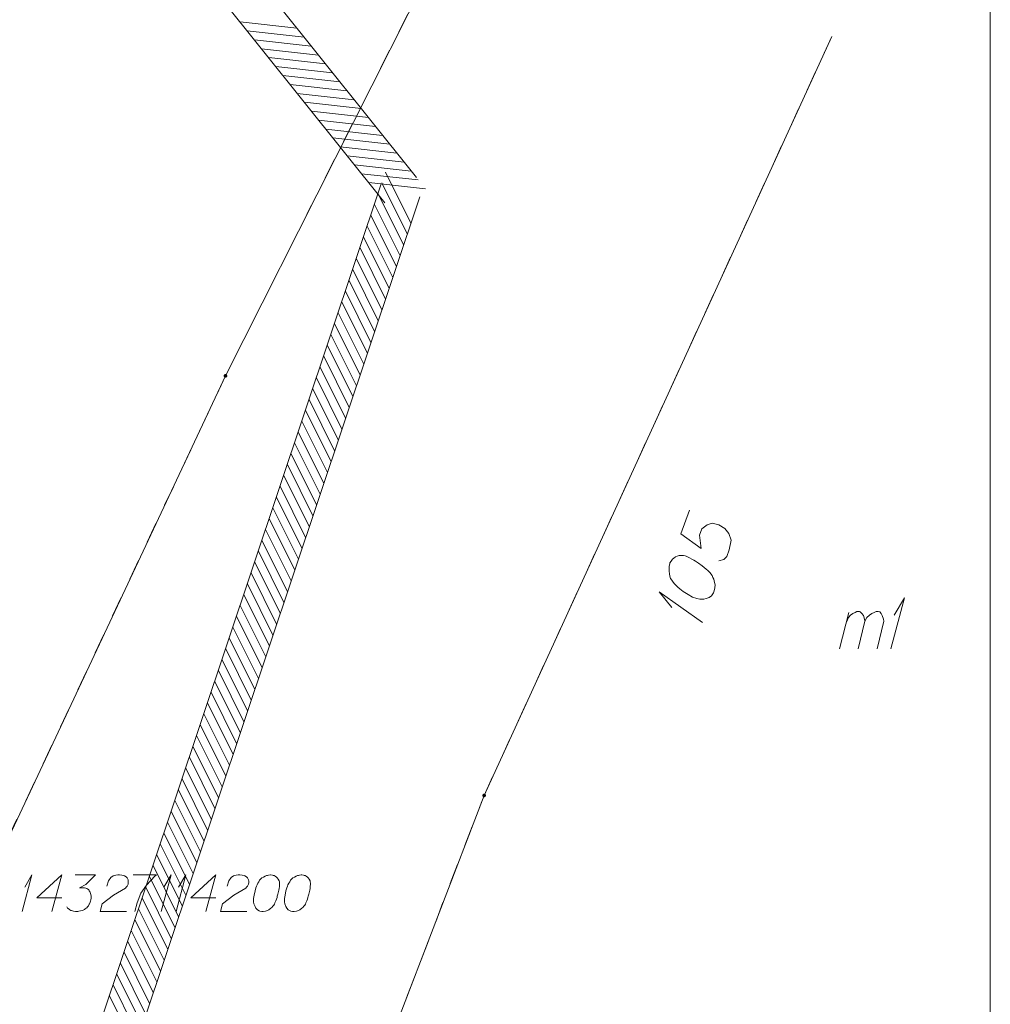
# Model space of a CAD drawing. Header units: metres. Extents: x 5555129 to 5556676, y 5635595 to 5636517.
# Tile 153 of 255: x 5555544 to 5555568, y 5636404 to 5636428. Entities that reach past the tile are written whole.
import ezdxf

# ---------------------------------------------------------------- set-up
doc = ezdxf.new("R2010")
doc.units = ezdxf.units.M
doc.header["$MEASUREMENT"] = 0
doc.linetypes.add('PRZER1-1', pattern=[2, 1, -1])
doc.layers.add('#RAMKA', color=7, linetype='Continuous', lineweight=18)
doc.layers.add('#zakres', color=7, linetype='Continuous', lineweight=18)
for name, color, linetype, lineweight, true_color in [('GEPADR', 7, 'Continuous', 18, 0x0a0909), ('GEPADR_O', 7, 'Continuous', 18, 0x0a0909), ('GEPPGD', 7, 'Continuous', 18, 0x008000), ('GESBZO_O', 7, 'Continuous', 50, 0x0a0909), ('GESDZI', 7, 'Continuous', 18, 0x0a0909), ('GESUZY', 7, 'PRZER1-1', 18, 0x008000), ('GSPPS3_O', 7, 'Continuous', 18, 0x0a0909)]:
    doc.layers.add(name, color=color, linetype=linetype, lineweight=lineweight, true_color=true_color)

# ---------------------------------------------------------------- blocks, each defined once
blk = doc.blocks.new('EPPGN')
blk.add_hatch(color=0).paths.add_polyline_path([(0, -0.09), (-0.027812, -0.085595), (-0.052901, -0.072812), (-0.072812, -0.052901), (-0.085595, -0.027812), (-0.09, 0), (-0.085595, 0.027812), (-0.072812, 0.052901), (-0.052901, 0.072812), (-0.027812, 0.085595), (0, 0.09), (0.027812, 0.085595), (0.052901, 0.072812), (0.072812, 0.052901), (0.085595, 0.027812), (0.09, 0), (0.085595, -0.027812), (0.072812, -0.052901), (0.052901, -0.072812), (0.027812, -0.085595)])
blk = doc.blocks.new('POINT_1')
blk.add_hatch(color=0).paths.add_polyline_path([(-0.000884, -0.0025), (-0.0025, -0.000884), (-0.0025, 0.000884), (0.000884, 0.0025), (0.0025, 0.000884), (0.0025, -0.000884), (0.000884, -0.0025)])
blk = doc.blocks.new('*U129')
at = {"layer": 'GESBZO_O', "color": 7, "linetype": 'ByBlock', "lineweight": 18}
for p, q in [((5555563.853, 5636412.763), (5555564.08, 5636413.658)), ((5555564.306, 5636412.763), (5555564.473, 5636413.442))]:
    blk.add_line(p, q, dxfattribs=at)
at = {"layer": 'GESBZO_O', "color": 7, "linetype": 'ByBlock', "lineweight": 18, "flags": 128}
blk.add_lwpolyline([(5555564.021, 5636413.422), (5555564.07, 5636413.53), (5555564.119, 5636413.589), (5555564.178, 5636413.629), (5555564.237, 5636413.658), (5555564.277, 5636413.678), (5555564.336, 5636413.678), (5555564.355, 5636413.668), (5555564.395, 5636413.629), (5555564.434, 5636413.58), (5555564.463, 5636413.491), (5555564.473, 5636413.442), (5555564.522, 5636413.53), (5555564.582, 5636413.589), (5555564.641, 5636413.629), (5555564.7, 5636413.658), (5555564.749, 5636413.678), (5555564.798, 5636413.678), (5555564.837, 5636413.668), (5555564.867, 5636413.629), (5555564.896, 5636413.58), (5555564.926, 5636413.491), (5555564.936, 5636413.442), (5555564.769, 5636412.763)], dxfattribs=at)
blk = doc.blocks.new('*U130')
at = {"layer": 'GESBZO_O', "color": 7, "linetype": 'ByBlock', "lineweight": 18}
for q in [(5555565.103, 5636412.763), (5555565.192, 5636413.589)]:
    blk.add_line((5555565.438, 5636414.013), q, dxfattribs=at)
blk = doc.blocks.new('*U136')
at = {"layer": 'GSPPS3_O', "color": 7, "linetype": 'ByBlock', "lineweight": 18}
for q in [(5555543.829, 5636406.33), (5555543.893, 5636406.925)]:
    blk.add_line((5555544.07, 5636407.23), q, dxfattribs=at)
blk = doc.blocks.new('*U137')
at = {"layer": 'GSPPS3_O', "color": 7, "linetype": 'ByBlock', "lineweight": 18}
for q in [(5555547.238, 5636406.33), (5555547.302, 5636406.925)]:
    blk.add_line((5555547.479, 5636407.23), q, dxfattribs=at)
blk = doc.blocks.new('*U138')
at = {"layer": 'GSPPS3_O', "color": 7, "linetype": 'ByBlock', "lineweight": 18}
for q in [(5555547.599, 5636406.33), (5555547.663, 5636406.925)]:
    blk.add_line((5555547.84, 5636407.23), q, dxfattribs=at)
blk = doc.blocks.new('*U169')
at = {"layer": 'GEPADR_O', "color": 7, "linetype": 'ByBlock', "lineweight": 18}
for q in [(5555560.491, 5636413.411), (5555559.746, 5636413.78)]:
    blk.add_line((5555559.434, 5636414.158), q, dxfattribs=at)

msp = doc.modelspace()

# ---------------------------------------------------------------- linework, layer by layer
at = {"layer": '#RAMKA', "color": 7, "linetype": 'Continuous', "lineweight": 18, "flags": 128}
msp.add_lwpolyline([(5555567.543, 5636516.686), (5555567.543, 5636373.686), (5555311.77, 5636373.686), (5555311.77, 5636516.686), (5555567.543, 5636516.686)], close=True, dxfattribs=at)
at = {"layer": '#zakres', "color": 134, "linetype": 'Continuous', "lineweight": 18}
for p, q in [((5555553.49, 5636424.312), (5555531.89, 5636451.312)), ((5555552.71, 5636423.688), (5555531.11, 5636450.688)), ((5555549.168, 5636428.122), (5555550.56, 5636427.968)), ((5555549.343, 5636427.904), (5555550.735, 5636427.749)), ((5555549.518, 5636427.685), (5555550.91, 5636427.53)), ((5555549.693, 5636427.466), (5555551.085, 5636427.312)), ((5555549.868, 5636427.248), (5555551.259, 5636427.093)), ((5555550.043, 5636427.029), (5555551.434, 5636426.874)), ((5555550.218, 5636426.81), (5555551.609, 5636426.656)), ((5555550.393, 5636426.592), (5555551.784, 5636426.437)), ((5555550.568, 5636426.373), (5555551.959, 5636426.218)), ((5555550.743, 5636426.154), (5555552.134, 5636426)), ((5555550.918, 5636425.936), (5555552.309, 5636425.781)), ((5555551.092, 5636425.717), (5555552.484, 5636425.563)), ((5555551.267, 5636425.498), (5555552.659, 5636425.344)), ((5555551.442, 5636425.28), (5555552.834, 5636425.125)), ((5555551.617, 5636425.061), (5555553.009, 5636424.907)), ((5555551.792, 5636424.843), (5555553.184, 5636424.688)), ((5555551.967, 5636424.624), (5555553.358, 5636424.469)), ((5555552.142, 5636424.405), (5555553.533, 5636424.251)), ((5555553.352, 5636423.193), (5555552.727, 5636424.446)), ((5555538.026, 5636380.569), (5555552.626, 5636424.159)), ((5555552.317, 5636424.187), (5555553.708, 5636424.032)), ((5555553.263, 5636422.928), (5555552.639, 5636424.181)), ((5555553.174, 5636422.662), (5555552.55, 5636423.915)), ((5555538.974, 5636380.251), (5555553.574, 5636423.841)), ((5555553.085, 5636422.397), (5555552.461, 5636423.65)), ((5555552.996, 5636422.131), (5555552.372, 5636423.384)), ((5555552.907, 5636421.866), (5555552.283, 5636423.119)), ((5555552.818, 5636421.6), (5555552.194, 5636422.853)), ((5555552.729, 5636421.335), (5555552.105, 5636422.588)), ((5555552.64, 5636421.069), (5555552.016, 5636422.322)), ((5555552.551, 5636420.804), (5555551.927, 5636422.057)), ((5555552.463, 5636420.538), (5555551.838, 5636421.791)), ((5555552.374, 5636420.273), (5555551.749, 5636421.526)), ((5555552.285, 5636420.007), (5555551.66, 5636421.26)), ((5555552.196, 5636419.742), (5555551.571, 5636420.995)), ((5555552.107, 5636419.476), (5555551.483, 5636420.729)), ((5555552.018, 5636419.211), (5555551.394, 5636420.464)), ((5555551.929, 5636418.945), (5555551.305, 5636420.198)), ((5555551.84, 5636418.68), (5555551.216, 5636419.933)), ((5555551.751, 5636418.414), (5555551.127, 5636419.667)), ((5555551.662, 5636418.149), (5555551.038, 5636419.402)), ((5555551.573, 5636417.883), (5555550.949, 5636419.136)), ((5555551.484, 5636417.618), (5555550.86, 5636418.871)), ((5555551.395, 5636417.352), (5555550.771, 5636418.605)), ((5555551.306, 5636417.087), (5555550.682, 5636418.34)), ((5555551.218, 5636416.821), (5555550.593, 5636418.074)), ((5555551.129, 5636416.556), (5555550.504, 5636417.809)), ((5555551.04, 5636416.29), (5555550.415, 5636417.543)), ((5555550.951, 5636416.025), (5555550.326, 5636417.278)), ((5555550.862, 5636415.759), (5555550.238, 5636417.012)), ((5555550.773, 5636415.494), (5555550.149, 5636416.747)), ((5555550.684, 5636415.228), (5555550.06, 5636416.481)), ((5555550.595, 5636414.963), (5555549.971, 5636416.216)), ((5555550.506, 5636414.697), (5555549.882, 5636415.95)), ((5555550.417, 5636414.432), (5555549.793, 5636415.685)), ((5555550.328, 5636414.166), (5555549.704, 5636415.419)), ((5555550.239, 5636413.901), (5555549.615, 5636415.154)), ((5555550.15, 5636413.635), (5555549.526, 5636414.888)), ((5555550.061, 5636413.37), (5555549.437, 5636414.623)), ((5555549.973, 5636413.104), (5555549.348, 5636414.357)), ((5555549.884, 5636412.839), (5555549.259, 5636414.092)), ((5555549.795, 5636412.573), (5555549.17, 5636413.826)), ((5555549.706, 5636412.308), (5555549.081, 5636413.561)), ((5555549.617, 5636412.042), (5555548.993, 5636413.295)), ((5555549.528, 5636411.777), (5555548.904, 5636413.03)), ((5555549.439, 5636411.511), (5555548.815, 5636412.764)), ((5555549.35, 5636411.246), (5555548.726, 5636412.499)), ((5555549.261, 5636410.98), (5555548.637, 5636412.233)), ((5555549.172, 5636410.715), (5555548.548, 5636411.968)), ((5555549.083, 5636410.449), (5555548.459, 5636411.702)), ((5555548.994, 5636410.184), (5555548.37, 5636411.437)), ((5555548.905, 5636409.918), (5555548.281, 5636411.171)), ((5555548.816, 5636409.653), (5555548.192, 5636410.906)), ((5555548.728, 5636409.387), (5555548.103, 5636410.64)), ((5555548.639, 5636409.122), (5555548.014, 5636410.375)), ((5555548.55, 5636408.856), (5555547.925, 5636410.109)), ((5555548.461, 5636408.591), (5555547.836, 5636409.844)), ((5555548.372, 5636408.325), (5555547.748, 5636409.578)), ((5555548.283, 5636408.06), (5555547.659, 5636409.313)), ((5555548.194, 5636407.794), (5555547.57, 5636409.047)), ((5555548.105, 5636407.529), (5555547.481, 5636408.782)), ((5555548.016, 5636407.263), (5555547.392, 5636408.516)), ((5555547.927, 5636406.998), (5555547.303, 5636408.251)), ((5555547.838, 5636406.732), (5555547.214, 5636407.985)), ((5555547.749, 5636406.467), (5555547.125, 5636407.72)), ((5555547.66, 5636406.201), (5555547.036, 5636407.454)), ((5555547.571, 5636405.936), (5555546.947, 5636407.189)), ((5555547.483, 5636405.67), (5555546.858, 5636406.923)), ((5555547.394, 5636405.405), (5555546.769, 5636406.658)), ((5555547.305, 5636405.139), (5555546.68, 5636406.392)), ((5555547.216, 5636404.873), (5555546.591, 5636406.127)), ((5555547.127, 5636404.608), (5555546.503, 5636405.861)), ((5555547.038, 5636404.342), (5555546.414, 5636405.596)), ((5555546.949, 5636404.077), (5555546.325, 5636405.33)), ((5555546.86, 5636403.811), (5555546.236, 5636405.065)), ((5555546.771, 5636403.546), (5555546.147, 5636404.799)), ((5555546.682, 5636403.28), (5555546.058, 5636404.534)), ((5555546.593, 5636403.015), (5555545.969, 5636404.268))]:
    msp.add_line(p, q, dxfattribs=at)
at = {"layer": 'GEPADR_O', "color": 7, "linetype": 'Continuous', "lineweight": 18, "flags": 128}
for points in [[(5555560.174, 5636416.161), (5555559.96, 5636415.579), (5555560.459, 5636415.227), (5555560.419, 5636415.546), (5555560.477, 5636415.703), (5555560.608, 5636415.801), (5555560.728, 5636415.841), (5555560.892, 5636415.801), (5555561.038, 5636415.716), (5555561.14, 5636415.594), (5555561.194, 5636415.428), (5555561.149, 5636415.192), (5555561.088, 5636415.026), (5555561.02, 5636414.957), (5555560.891, 5636414.92)], [(5555559.697, 5636414.868), (5555559.69, 5636414.85), (5555559.679, 5636414.791), (5555559.675, 5636414.751), (5555559.674, 5636414.72), (5555559.675, 5636414.667), (5555559.682, 5636414.601), (5555559.693, 5636414.545), (5555559.713, 5636414.485), (5555559.74, 5636414.444), (5555559.775, 5636414.399), (5555559.811, 5636414.354), (5555559.857, 5636414.306), (5555559.887, 5636414.274), (5555559.935, 5636414.235), (5555560.017, 5636414.173), (5555560.145, 5636414.094), (5555560.249, 5636414.035), (5555560.351, 5636413.997), (5555560.428, 5636413.979), (5555560.525, 5636413.986), (5555560.581, 5636413.996), (5555560.654, 5636414.022), (5555560.711, 5636414.064), (5555560.731, 5636414.088), (5555560.76, 5636414.14), (5555560.778, 5636414.186), (5555560.796, 5636414.263), (5555560.801, 5636414.335), (5555560.79, 5636414.391), (5555560.768, 5636414.473), (5555560.751, 5636414.511), (5555560.727, 5636414.561), (5555560.701, 5636414.603), (5555560.68, 5636414.631), (5555560.64, 5636414.667), (5555560.625, 5636414.683), (5555560.586, 5636414.718), (5555560.537, 5636414.757), (5555560.489, 5636414.796), (5555560.455, 5636414.819), (5555560.431, 5636414.839), (5555560.398, 5636414.861), (5555560.321, 5636414.911), (5555560.279, 5636414.937), (5555560.236, 5636414.963), (5555560.175, 5636414.996), (5555560.095, 5636415.036), (5555560.067, 5636415.046), (5555560.027, 5636415.051), (5555559.986, 5636415.055), (5555559.921, 5636415.048), (5555559.874, 5636415.034), (5555559.836, 5636415.017), (5555559.794, 5636414.99), (5555559.762, 5636414.96), (5555559.743, 5636414.935), (5555559.723, 5636414.911), (5555559.697, 5636414.868)]]:
    msp.add_lwpolyline(points, dxfattribs=at)
at = {"layer": 'GESDZI', "color": 96, "linetype": 'Continuous', "lineweight": 18, "flags": 128}
for points in [[(5555558.445, 5636437.884), (5555554.18, 5636430.108), (5555548.809, 5636419.452), (5555542.12, 5636405.225), (5555539.133, 5636395.364), (5555534.876, 5636373.686)], [(5555534.876, 5636373.686), (5555539.133, 5636395.364), (5555542.12, 5636405.225), (5555548.809, 5636419.452), (5555554.18, 5636430.108), (5555558.445, 5636437.884)], [(5555546.663, 5636373.686), (5555550.734, 5636397.678), (5555555.145, 5636409.173), (5555563.661, 5636427.769)], [(5555563.661, 5636427.769), (5555555.145, 5636409.173), (5555550.734, 5636397.678), (5555546.663, 5636373.686)]]:
    msp.add_lwpolyline(points, dxfattribs=at)
at = {"layer": 'GESUZY', "color": 96, "linetype": 'PRZER1-1', "lineweight": 18, "ltscale": 0.5, "true_color": 0x008000}
for points in [[(5555558.445, 5636437.884), (5555554.18, 5636430.108), (5555548.809, 5636419.452), (5555542.12, 5636405.225), (5555539.133, 5636395.364), (5555534.876, 5636373.686)], [(5555558.445, 5636437.884), (5555554.18, 5636430.108), (5555548.809, 5636419.452), (5555542.12, 5636405.225), (5555539.133, 5636395.364), (5555534.876, 5636373.686)], [(5555546.663, 5636373.686), (5555550.734, 5636397.678), (5555555.145, 5636409.173), (5555563.661, 5636427.769)], [(5555546.663, 5636373.686), (5555550.734, 5636397.678), (5555555.145, 5636409.173), (5555563.661, 5636427.769)]]:
    msp.add_lwpolyline(points, dxfattribs=at)
at = {"layer": 'GSPPS3_O', "color": 7, "linetype": 'Continuous', "lineweight": 18, "flags": 128}
for points in [[(5555544.8, 5636406.663), (5555544.191, 5636406.663), (5555544.8, 5636407.23), (5555544.559, 5636406.33)], [(5555545.126, 5636407.23), (5555545.622, 5636407.23), (5555545.388, 5636406.989), (5555545.232, 5636406.911), (5555545.36, 5636406.911), (5555545.388, 5636406.904), (5555545.403, 5636406.897), (5555545.417, 5636406.89), (5555545.431, 5636406.883), (5555545.459, 5636406.862), (5555545.473, 5636406.84), (5555545.488, 5636406.819), (5555545.495, 5636406.798), (5555545.509, 5636406.748), (5555545.516, 5636406.706), (5555545.516, 5636406.684), (5555545.516, 5636406.656), (5555545.509, 5636406.613), (5555545.502, 5636406.585), (5555545.495, 5636406.557), (5555545.488, 5636406.536), (5555545.481, 5636406.521), (5555545.473, 5636406.507), (5555545.466, 5636406.493), (5555545.452, 5636406.472), (5555545.431, 5636406.443), (5555545.41, 5636406.422), (5555545.395, 5636406.408), (5555545.374, 5636406.394), (5555545.353, 5636406.38), (5555545.325, 5636406.365), (5555545.31, 5636406.358), (5555545.261, 5636406.344), (5555545.218, 5636406.337), (5555545.19, 5636406.33), (5555545.14, 5636406.33), (5555545.084, 5636406.337), (5555545.062, 5636406.344), (5555545.041, 5636406.351), (5555545.02, 5636406.358), (5555544.999, 5636406.373), (5555544.977, 5636406.387), (5555544.942, 5636406.415), (5555544.921, 5636406.443)], [(5555545.906, 5636406.947), (5555545.941, 5636407.081), (5555545.998, 5636407.166), (5555546.062, 5636407.202), (5555546.125, 5636407.223), (5555546.175, 5636407.23), (5555546.21, 5636407.23), (5555546.274, 5636407.223), (5555546.317, 5636407.209), (5555546.338, 5636407.202), (5555546.38, 5636407.18), (5555546.402, 5636407.152), (5555546.416, 5636407.124), (5555546.423, 5636407.102), (5555546.43, 5636407.074), (5555546.43, 5636407.039), (5555546.423, 5636407.003), (5555546.416, 5636406.982), (5555546.402, 5636406.954), (5555546.38, 5636406.925), (5555546.359, 5636406.904), (5555546.069, 5636406.727), (5555545.792, 5636406.521), (5555545.743, 5636406.33), (5555546.388, 5636406.33)], [(5555546.55, 5636407.23), (5555547.117, 5636407.23), (5555547.082, 5636407.195), (5555546.876, 5636406.975), (5555546.735, 5636406.776), (5555546.65, 5636406.543), (5555546.593, 5636406.33)], [(5555548.57, 5636406.663), (5555547.96, 5636406.663), (5555548.57, 5636407.23), (5555548.329, 5636406.33)], [(5555548.853, 5636406.947), (5555548.889, 5636407.081), (5555548.945, 5636407.166), (5555549.009, 5636407.202), (5555549.073, 5636407.223), (5555549.123, 5636407.23), (5555549.158, 5636407.23), (5555549.222, 5636407.223), (5555549.264, 5636407.209), (5555549.286, 5636407.202), (5555549.328, 5636407.18), (5555549.349, 5636407.152), (5555549.364, 5636407.124), (5555549.371, 5636407.102), (5555549.378, 5636407.074), (5555549.378, 5636407.039), (5555549.371, 5636407.003), (5555549.364, 5636406.982), (5555549.349, 5636406.954), (5555549.328, 5636406.925), (5555549.307, 5636406.904), (5555549.016, 5636406.727), (5555548.74, 5636406.521), (5555548.69, 5636406.33), (5555549.335, 5636406.33)], [(5555549.923, 5636407.23), (5555549.909, 5636407.23), (5555549.867, 5636407.223), (5555549.838, 5636407.216), (5555549.817, 5636407.209), (5555549.782, 5636407.195), (5555549.739, 5636407.173), (5555549.704, 5636407.152), (5555549.668, 5636407.124), (5555549.647, 5636407.095), (5555549.626, 5636407.06), (5555549.604, 5636407.024), (5555549.583, 5636406.982), (5555549.569, 5636406.954), (5555549.555, 5636406.911), (5555549.534, 5636406.84), (5555549.512, 5636406.734), (5555549.498, 5636406.649), (5555549.498, 5636406.571), (5555549.505, 5636406.514), (5555549.534, 5636406.451), (5555549.555, 5636406.415), (5555549.59, 5636406.373), (5555549.633, 5636406.344), (5555549.654, 5636406.337), (5555549.697, 5636406.33), (5555549.732, 5636406.33), (5555549.789, 5636406.337), (5555549.838, 5636406.351), (5555549.874, 5636406.373), (5555549.923, 5636406.408), (5555549.945, 5636406.429), (5555549.973, 5636406.458), (5555549.994, 5636406.486), (5555550.008, 5636406.507), (5555550.022, 5636406.543), (5555550.03, 5636406.557), (5555550.044, 5636406.592), (5555550.058, 5636406.635), (5555550.072, 5636406.677), (5555550.079, 5636406.706), (5555550.086, 5636406.727), (5555550.093, 5636406.755), (5555550.108, 5636406.819), (5555550.115, 5636406.854), (5555550.122, 5636406.89), (5555550.129, 5636406.939), (5555550.136, 5636407.003), (5555550.136, 5636407.024), (5555550.129, 5636407.053), (5555550.122, 5636407.081), (5555550.1, 5636407.124), (5555550.079, 5636407.152), (5555550.058, 5636407.173), (5555550.03, 5636407.195), (5555550.001, 5636407.209), (5555549.98, 5636407.216), (5555549.959, 5636407.223), (5555549.923, 5636407.23)], [(5555550.681, 5636407.23), (5555550.667, 5636407.23), (5555550.625, 5636407.223), (5555550.596, 5636407.216), (5555550.575, 5636407.209), (5555550.54, 5636407.195), (5555550.497, 5636407.173), (5555550.462, 5636407.152), (5555550.426, 5636407.124), (5555550.405, 5636407.095), (5555550.384, 5636407.06), (5555550.363, 5636407.024), (5555550.341, 5636406.982), (5555550.327, 5636406.954), (5555550.313, 5636406.911), (5555550.292, 5636406.84), (5555550.27, 5636406.734), (5555550.256, 5636406.649), (5555550.256, 5636406.571), (5555550.263, 5636406.514), (5555550.292, 5636406.451), (5555550.313, 5636406.415), (5555550.348, 5636406.373), (5555550.391, 5636406.344), (5555550.412, 5636406.337), (5555550.455, 5636406.33), (5555550.49, 5636406.33), (5555550.547, 5636406.337), (5555550.596, 5636406.351), (5555550.632, 5636406.373), (5555550.681, 5636406.408), (5555550.703, 5636406.429), (5555550.731, 5636406.458), (5555550.752, 5636406.486), (5555550.766, 5636406.507), (5555550.781, 5636406.543), (5555550.788, 5636406.557), (5555550.802, 5636406.592), (5555550.816, 5636406.635), (5555550.83, 5636406.677), (5555550.837, 5636406.706), (5555550.844, 5636406.727), (5555550.852, 5636406.755), (5555550.866, 5636406.819), (5555550.873, 5636406.854), (5555550.88, 5636406.89), (5555550.887, 5636406.939), (5555550.894, 5636407.003), (5555550.894, 5636407.024), (5555550.887, 5636407.053), (5555550.88, 5636407.081), (5555550.859, 5636407.124), (5555550.837, 5636407.152), (5555550.816, 5636407.173), (5555550.788, 5636407.195), (5555550.759, 5636407.209), (5555550.738, 5636407.216), (5555550.717, 5636407.223), (5555550.681, 5636407.23)]]:
    msp.add_lwpolyline(points, dxfattribs=at)

# ---------------------------------------------------------------- block references
at = {"layer": 'GEPADR', "color": 7, "lineweight": 18, "rotation": 90}
msp.add_blockref('POINT_1', (5555559.823, 5636415.21), dxfattribs=at)
at = {"layer": 'GEPADR_O', "color": 7, "linetype": 'Continuous', "lineweight": 18}
msp.add_blockref('*U169', (0, 0), dxfattribs=at)
at = {"layer": 'GEPPGD', "color": 96, "lineweight": 18, "true_color": 0x008000, "xscale": 0.5, "yscale": 0.5, "zscale": 0.5, "rotation": 90}
for p in [(5555548.809, 5636419.452), (5555555.145, 5636409.173)]:
    msp.add_blockref('EPPGN', p, dxfattribs=at)
at = {"layer": 'GESBZO_O', "color": 7, "linetype": 'Continuous', "lineweight": 18}
for name in ['*U130', '*U129']:
    msp.add_blockref(name, (0, 0), dxfattribs=at)
at = {"layer": 'GSPPS3_O', "color": 7, "linetype": 'Continuous', "lineweight": 18}
for name in ['*U136', '*U137', '*U138']:
    msp.add_blockref(name, (0, 0), dxfattribs=at)

doc.saveas('drawing.dxf')
